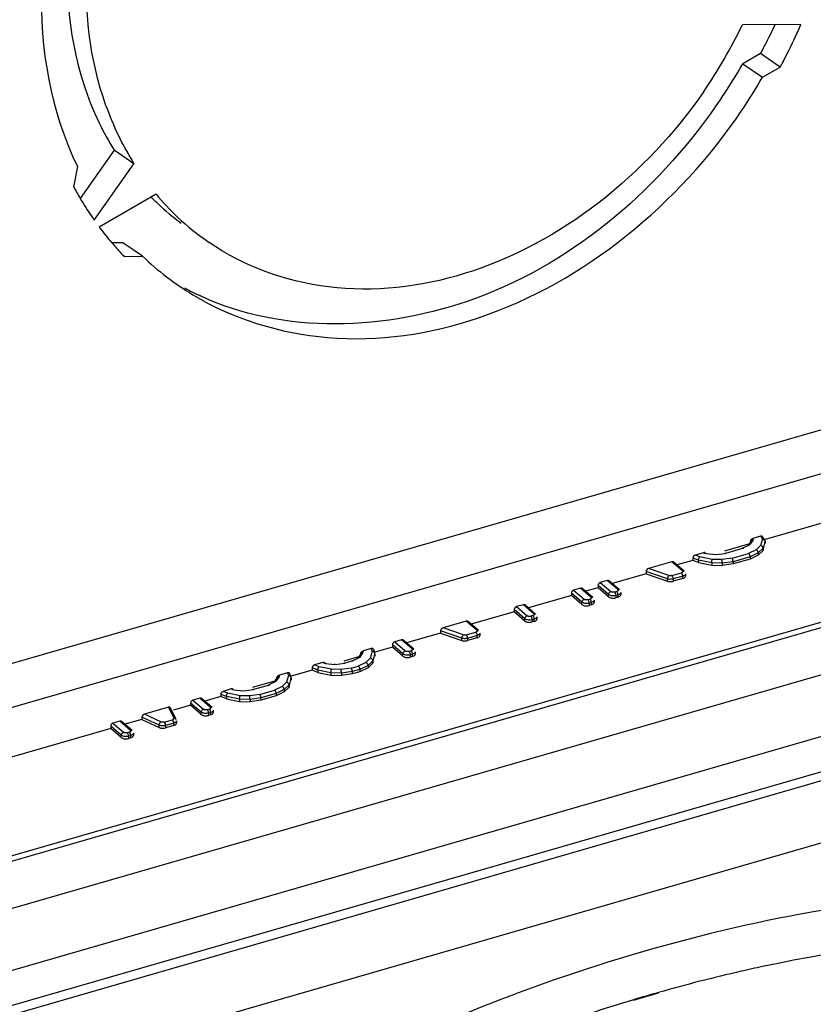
# Model space of a CAD drawing. Header units: inches. Extents: x 0 to 117, y 0 to 83.
# Tile 57 of 70: x 105.151 to 105.744, y 19.961 to 20.696. Entities that reach past the tile are written whole.
import ezdxf

# ---------------------------------------------------------------- set-up
doc = ezdxf.new("R2010")
doc.units = ezdxf.units.IN
doc.header["$LTSCALE"] = 6.431102
doc.header["$MEASUREMENT"] = 0
doc.layers.get('0').update_dxf_attribs({"linetype": 'CONTINUOUS'})

msp = doc.modelspace()

# ---------------------------------------------------------------- linework, layer by layer
at = {"color": 7, "linetype": 'CONTINUOUS'}
for p, q in [((103.68839, 19.79526), (107.0121, 20.75473)), ((103.68752, 19.7621), (107.00039, 20.71845)), ((105.73448, 20.69256), (105.69076, 20.69221)), ((105.70436, 20.67088), (105.69106, 20.66318)), ((105.71904, 20.66083), (105.70436, 20.67088)), ((105.69106, 20.66318), (105.70574, 20.65314)), ((105.70574, 20.65314), (105.71904, 20.66083)), ((105.22201, 20.59871), (105.19668, 20.56271)), ((105.23669, 20.58867), (105.22201, 20.59871)), ((105.20709, 20.5466), (105.23669, 20.58867)), ((103.68352, 19.61098), (107.06227, 20.58634)), ((105.19454, 20.58666), (105.19173, 20.57146)), ((105.25319, 20.56589), (105.21086, 20.5414)), ((103.68207, 19.56439), (107.07496, 20.54384)), ((106.81378, 20.54962), (104.36569, 19.84292)), ((105.22845, 20.52964), (105.22029, 20.52957)), ((105.24313, 20.51959), (105.22845, 20.52964)), ((104.47062, 19.87739), (106.68683, 20.51715)), ((105.22939, 20.51948), (105.24313, 20.51959)), ((104.37807, 19.73907), (106.86818, 20.45791)), ((104.37478, 19.73128), (106.86489, 20.45012)), ((106.75188, 20.37102), (104.48453, 19.71649)), ((105.85819, 20.3517), (105.70608, 20.30779)), ((105.70434, 20.31069), (105.69865, 20.30905)), ((105.69918, 20.30809), (105.69865, 20.30905)), ((105.70434, 20.31069), (105.70572, 20.30868)), ((105.70572, 20.30868), (105.70434, 20.30381)), ((105.70749, 20.30788), (105.70584, 20.31027)), ((105.69547, 20.30473), (105.67743, 20.29952)), ((105.69156, 20.30176), (105.67825, 20.29792)), ((105.69076, 20.30186), (105.69667, 20.30457)), ((105.69744, 20.30733), (105.69516, 20.30413)), ((105.69667, 20.30457), (105.69918, 20.30809)), ((105.70434, 20.30381), (105.70105, 20.30065)), ((105.70624, 20.3018), (105.70265, 20.29835)), ((105.70624, 20.3001), (105.70774, 20.30707)), ((105.70624, 20.3018), (105.70624, 20.3001)), ((105.70774, 20.30707), (105.70774, 20.30536)), ((105.65801, 20.29271), (105.6538, 20.2944)), ((105.6538, 20.2944), (105.6538, 20.29269)), ((105.66172, 20.29839), (105.65563, 20.29663)), ((105.65902, 20.29528), (105.65563, 20.29663)), ((105.66831, 20.29341), (105.65902, 20.29528)), ((105.66172, 20.29839), (105.66371, 20.29776)), ((105.66371, 20.29776), (105.67083, 20.29711)), ((105.67083, 20.29711), (105.67825, 20.29792)), ((105.68304, 20.29432), (105.67543, 20.29325)), ((105.68304, 20.29432), (105.6954, 20.29789)), ((105.6966, 20.29539), (105.68381, 20.2917)), ((105.70105, 20.30065), (105.6954, 20.29789)), ((105.70265, 20.29835), (105.6966, 20.29539)), ((105.70265, 20.29664), (105.6966, 20.29368)), ((105.6966, 20.29539), (105.6966, 20.29368)), ((105.70265, 20.29664), (105.70624, 20.3001)), ((105.70265, 20.29835), (105.70265, 20.29664)), ((105.63817, 20.29159), (105.62083, 20.28659)), ((105.636, 20.28138), (105.62083, 20.28659)), ((105.64604, 20.28477), (105.63817, 20.29159)), ((105.64733, 20.28456), (105.63946, 20.29138)), ((105.6538, 20.29269), (105.6419, 20.28926)), ((105.65801, 20.29101), (105.6538, 20.29269)), ((105.66788, 20.29073), (105.65801, 20.29271)), ((105.65801, 20.29271), (105.65801, 20.29101)), ((105.65801, 20.29101), (105.66788, 20.28902)), ((105.67566, 20.29056), (105.66788, 20.29073)), ((105.66788, 20.29073), (105.66788, 20.28902)), ((105.66788, 20.28902), (105.67566, 20.28885)), ((105.67543, 20.29325), (105.66831, 20.29341)), ((105.68381, 20.2917), (105.67566, 20.29056)), ((105.67566, 20.29056), (105.67566, 20.28885)), ((105.68381, 20.28999), (105.67566, 20.28885)), ((105.6966, 20.29368), (105.68381, 20.28999)), ((105.68381, 20.2917), (105.68381, 20.28999)), ((105.61894, 20.28263), (105.5936, 20.27532)), ((105.63488, 20.27887), (105.61894, 20.28434)), ((105.61894, 20.28434), (105.61894, 20.28263)), ((105.61894, 20.28263), (105.63488, 20.27716)), ((105.6381, 20.28134), (105.64532, 20.28343)), ((105.64631, 20.28087), (105.63908, 20.27879)), ((105.64631, 20.27917), (105.63908, 20.27708)), ((105.64631, 20.27917), (105.64631, 20.28087)), ((105.64827, 20.28258), (105.64827, 20.28087)), ((105.56998, 20.27191), (105.56486, 20.27043)), ((105.57785, 20.26509), (105.56998, 20.27191)), ((105.58305, 20.27227), (105.57371, 20.26958)), ((105.59092, 20.26716), (105.58305, 20.27398)), ((105.58305, 20.27398), (105.58305, 20.27227)), ((105.59092, 20.26545), (105.58305, 20.27227)), ((105.58987, 20.27765), (105.58475, 20.27617)), ((105.58475, 20.27617), (105.59263, 20.26935)), ((105.59774, 20.27083), (105.58987, 20.27765)), ((105.59903, 20.27061), (105.59116, 20.27743)), ((105.63488, 20.27716), (105.63488, 20.27887)), ((105.63908, 20.27879), (105.63908, 20.27708)), ((105.56316, 20.26653), (105.53109, 20.25727)), ((105.57103, 20.26142), (105.56316, 20.26823)), ((105.56316, 20.26823), (105.56316, 20.26653)), ((105.57103, 20.25971), (105.56316, 20.26653)), ((105.56486, 20.27043), (105.57274, 20.26361)), ((105.57914, 20.26487), (105.57127, 20.27169)), ((105.59092, 20.26545), (105.59092, 20.26716)), ((105.59702, 20.26949), (105.59532, 20.26899)), ((105.598, 20.26693), (105.5963, 20.26644)), ((105.5963, 20.26644), (105.5963, 20.26473)), ((105.598, 20.26522), (105.5963, 20.26473)), ((105.598, 20.26522), (105.598, 20.26693)), ((105.59997, 20.26863), (105.59997, 20.26693)), ((105.52736, 20.2596), (105.52224, 20.25813)), ((105.52224, 20.25813), (105.53012, 20.25131)), ((105.53523, 20.25279), (105.52736, 20.2596)), ((105.53652, 20.25257), (105.52865, 20.25939)), ((105.57103, 20.25971), (105.57103, 20.26142)), ((105.57713, 20.26374), (105.57543, 20.26325)), ((105.57812, 20.26119), (105.57641, 20.26069)), ((105.57641, 20.26069), (105.57641, 20.25899)), ((105.57812, 20.25948), (105.57641, 20.25899)), ((105.57812, 20.25948), (105.57812, 20.26119)), ((105.58008, 20.26289), (105.58008, 20.26119)), ((105.52054, 20.25423), (105.48847, 20.24497)), ((105.52841, 20.24911), (105.52054, 20.25593)), ((105.52054, 20.25593), (105.52054, 20.25423)), ((105.52841, 20.24741), (105.52054, 20.25423)), ((105.53451, 20.25144), (105.53281, 20.25095)), ((105.53746, 20.25059), (105.53746, 20.24888)), ((105.48474, 20.2473), (105.4674, 20.2423)), ((105.49261, 20.24048), (105.48474, 20.2473)), ((105.4939, 20.24027), (105.48603, 20.24708)), ((105.52841, 20.24741), (105.52841, 20.24911)), ((105.5355, 20.24888), (105.53379, 20.24839)), ((105.53379, 20.24839), (105.53379, 20.24669)), ((105.5355, 20.24718), (105.53379, 20.24669)), ((105.5355, 20.24718), (105.5355, 20.24888)), ((105.46551, 20.23834), (105.44017, 20.23103)), ((105.48145, 20.23458), (105.46551, 20.24005)), ((105.46551, 20.24005), (105.46551, 20.23834)), ((105.46551, 20.23834), (105.48145, 20.23287)), ((105.48257, 20.23709), (105.4674, 20.2423)), ((105.48467, 20.23705), (105.49189, 20.23914)), ((105.49288, 20.23658), (105.48565, 20.23449)), ((105.49288, 20.23488), (105.49288, 20.23658)), ((105.49484, 20.23829), (105.49484, 20.23658)), ((105.42962, 20.22798), (105.4157, 20.22396)), ((105.43749, 20.22287), (105.42962, 20.22968)), ((105.42962, 20.22968), (105.42962, 20.22798)), ((105.43749, 20.22116), (105.42962, 20.22798)), ((105.43644, 20.23336), (105.43132, 20.23188)), ((105.43132, 20.23188), (105.4392, 20.22506)), ((105.44431, 20.22654), (105.43644, 20.23336)), ((105.4456, 20.22632), (105.43773, 20.23314)), ((105.48145, 20.23287), (105.48145, 20.23458)), ((105.49288, 20.23488), (105.48565, 20.23279)), ((105.48565, 20.23449), (105.48565, 20.23279)), ((105.40424, 20.22065), (105.3933, 20.2175)), ((105.39953, 20.21779), (105.40544, 20.22049)), ((105.40618, 20.22322), (105.40393, 20.22006)), ((105.40544, 20.22049), (105.40787, 20.22391)), ((105.41386, 20.22684), (105.40777, 20.22508)), ((105.40787, 20.22391), (105.40777, 20.22508)), ((105.41451, 20.2247), (105.41311, 20.21974)), ((105.41386, 20.22684), (105.41451, 20.2247)), ((105.41501, 20.21602), (105.4165, 20.223)), ((105.41644, 20.22343), (105.41564, 20.22607)), ((105.4165, 20.223), (105.4165, 20.22129)), ((105.43749, 20.22116), (105.43749, 20.22287)), ((105.44359, 20.22519), (105.44189, 20.2247)), ((105.44457, 20.22264), (105.44287, 20.22214)), ((105.44287, 20.22214), (105.44287, 20.22044)), ((105.44457, 20.22093), (105.44287, 20.22044)), ((105.44457, 20.22093), (105.44457, 20.22264)), ((105.44654, 20.22434), (105.44654, 20.22264)), ((105.37759, 20.21637), (105.3715, 20.21461)), ((105.37489, 20.21326), (105.3715, 20.21461)), ((105.38418, 20.21139), (105.37489, 20.21326)), ((105.37759, 20.21637), (105.37958, 20.21574)), ((105.37958, 20.21574), (105.3867, 20.21509)), ((105.3867, 20.21509), (105.39412, 20.21589)), ((105.40033, 20.21769), (105.39412, 20.21589)), ((105.39891, 20.2123), (105.40417, 20.21381)), ((105.40982, 20.21657), (105.40417, 20.21381)), ((105.41142, 20.21428), (105.40536, 20.21132)), ((105.41311, 20.21974), (105.40982, 20.21657)), ((105.41501, 20.21773), (105.41142, 20.21428)), ((105.41142, 20.21257), (105.41501, 20.21602)), ((105.41142, 20.21428), (105.41142, 20.21257)), ((105.41501, 20.21773), (105.41501, 20.21602)), ((105.34293, 20.20245), (105.34536, 20.20586)), ((105.35136, 20.2088), (105.34526, 20.20704)), ((105.34536, 20.20586), (105.34526, 20.20704)), ((105.35201, 20.20665), (105.3506, 20.20169)), ((105.35136, 20.2088), (105.35201, 20.20665)), ((105.35393, 20.20539), (105.35313, 20.20802)), ((105.36967, 20.21067), (105.35319, 20.20592)), ((105.37388, 20.21069), (105.36967, 20.21238)), ((105.36967, 20.21238), (105.36967, 20.21067)), ((105.37388, 20.20899), (105.36967, 20.21067)), ((105.38375, 20.20871), (105.37388, 20.21069)), ((105.37388, 20.21069), (105.37388, 20.20899)), ((105.37388, 20.20899), (105.38375, 20.207)), ((105.39153, 20.20853), (105.38375, 20.20871)), ((105.38375, 20.20871), (105.38375, 20.207)), ((105.38375, 20.207), (105.39153, 20.20683)), ((105.3913, 20.21123), (105.38418, 20.21139)), ((105.39891, 20.2123), (105.3913, 20.21123)), ((105.39968, 20.20968), (105.39153, 20.20853)), ((105.39153, 20.20853), (105.39153, 20.20683)), ((105.39968, 20.20797), (105.39153, 20.20683)), ((105.40536, 20.21132), (105.39968, 20.20968)), ((105.39968, 20.20968), (105.39968, 20.20797)), ((105.40536, 20.20961), (105.39968, 20.20797)), ((105.41142, 20.21257), (105.40536, 20.20961)), ((105.40536, 20.21132), (105.40536, 20.20961)), ((105.34173, 20.20261), (105.32511, 20.19781)), ((105.33782, 20.19964), (105.32593, 20.19621)), ((105.33702, 20.19974), (105.34293, 20.20245)), ((105.34367, 20.20518), (105.34142, 20.20202)), ((105.34731, 20.19853), (105.34166, 20.19577)), ((105.3506, 20.20169), (105.34731, 20.19853)), ((105.3525, 20.19968), (105.34891, 20.19623)), ((105.3525, 20.19798), (105.354, 20.20495)), ((105.3525, 20.19968), (105.3525, 20.19798)), ((105.354, 20.20495), (105.354, 20.20325)), ((105.30148, 20.19099), (105.28958, 20.18755)), ((105.30569, 20.19101), (105.30148, 20.19269)), ((105.30148, 20.19269), (105.30148, 20.19099)), ((105.30569, 20.1893), (105.30148, 20.19099)), ((105.3094, 20.19669), (105.30331, 20.19493)), ((105.3067, 20.19357), (105.30331, 20.19493)), ((105.31556, 20.18902), (105.30569, 20.19101)), ((105.30569, 20.19101), (105.30569, 20.1893)), ((105.31599, 20.1917), (105.3067, 20.19357)), ((105.3094, 20.19669), (105.31139, 20.19605)), ((105.31139, 20.19605), (105.31851, 20.1954)), ((105.32311, 20.19154), (105.31599, 20.1917)), ((105.31851, 20.1954), (105.32593, 20.19621)), ((105.33072, 20.19261), (105.32311, 20.19154)), ((105.33072, 20.19261), (105.34166, 20.19577)), ((105.34286, 20.19327), (105.33149, 20.18999)), ((105.34286, 20.19157), (105.33149, 20.18829)), ((105.34891, 20.19623), (105.34286, 20.19327)), ((105.34891, 20.19453), (105.34286, 20.19157)), ((105.34286, 20.19327), (105.34286, 20.19157)), ((105.34891, 20.19453), (105.3525, 20.19798)), ((105.34891, 20.19623), (105.34891, 20.19453)), ((105.27903, 20.18451), (105.26613, 20.18079)), ((105.2869, 20.17939), (105.27903, 20.18621)), ((105.27903, 20.18621), (105.27903, 20.18451)), ((105.2869, 20.17769), (105.27903, 20.18451)), ((105.28585, 20.18989), (105.28073, 20.18841)), ((105.28073, 20.18841), (105.28861, 20.18159)), ((105.29372, 20.18307), (105.28585, 20.18989)), ((105.29501, 20.18285), (105.28714, 20.18967)), ((105.30569, 20.1893), (105.31556, 20.18732)), ((105.32334, 20.18885), (105.31556, 20.18902)), ((105.31556, 20.18902), (105.31556, 20.18732)), ((105.31556, 20.18732), (105.32334, 20.18714)), ((105.33149, 20.18999), (105.32334, 20.18885)), ((105.32334, 20.18885), (105.32334, 20.18714)), ((105.33149, 20.18829), (105.32334, 20.18714)), ((105.33149, 20.18999), (105.33149, 20.18829)), ((105.26241, 20.18312), (105.2445, 20.17795)), ((105.25684, 20.1721), (105.2445, 20.17795)), ((105.26241, 20.18312), (105.26638, 20.17485)), ((105.26816, 20.174), (105.26406, 20.18254)), ((105.2869, 20.17769), (105.2869, 20.17939)), ((105.293, 20.18172), (105.2913, 20.18123)), ((105.29399, 20.17917), (105.29228, 20.17867)), ((105.29228, 20.17867), (105.29228, 20.17697)), ((105.29399, 20.17746), (105.29228, 20.17697)), ((105.29399, 20.17746), (105.29399, 20.17917)), ((105.29595, 20.18087), (105.29595, 20.17917)), ((105.22724, 20.16217), (105.21936, 20.16899)), ((105.21936, 20.16899), (105.21936, 20.16728)), ((105.22618, 20.17266), (105.22107, 20.17119)), ((105.22107, 20.17119), (105.22894, 20.16437)), ((105.23405, 20.16584), (105.22618, 20.17266)), ((105.23534, 20.16563), (105.22747, 20.17245)), ((105.24272, 20.17403), (105.22991, 20.17033)), ((105.25549, 20.16968), (105.24272, 20.17573)), ((105.24272, 20.17573), (105.24272, 20.17403)), ((105.24272, 20.17403), (105.25549, 20.16797)), ((105.25549, 20.16797), (105.25549, 20.16968)), ((105.25918, 20.17196), (105.26545, 20.17377)), ((105.26644, 20.17121), (105.26016, 20.1694)), ((105.26644, 20.16951), (105.26016, 20.1677)), ((105.26016, 20.1694), (105.26016, 20.1677)), ((105.26644, 20.16951), (105.26644, 20.17121)), ((105.26841, 20.17292), (105.26841, 20.17121)), ((105.21936, 20.16728), (105.14183, 20.1449)), ((105.22724, 20.16047), (105.21936, 20.16728)), ((105.22724, 20.16047), (105.22724, 20.16217)), ((105.23333, 20.1645), (105.23163, 20.16401)), ((105.23432, 20.16194), (105.23261, 20.16145)), ((105.23432, 20.16024), (105.23432, 20.16194)), ((105.23629, 20.16365), (105.23629, 20.16194)), ((105.23261, 20.16145), (105.23261, 20.15974)), ((105.23432, 20.16024), (105.23261, 20.15974)), ((105.60954, 19.96454), (105.62826, 19.96994))]:
    msp.add_line(p, q, dxfattribs=at)
for points in [[(105.69719, 20.30693), (105.69707, 20.30717), (105.69704, 20.30742), (105.69708, 20.30768), (105.69722, 20.30796), (105.69744, 20.30824), (105.69769, 20.3085), (105.69797, 20.30871), (105.69829, 20.3089), (105.69865, 20.30905)], [(105.70767, 20.3075), (105.70762, 20.30764), (105.70747, 20.3079), (105.70727, 20.30813), (105.70703, 20.30833), (105.70674, 20.30849), (105.70642, 20.3086), (105.70608, 20.30867), (105.70572, 20.30868)], [(105.69068, 20.30181), (105.69076, 20.30186), (105.69094, 20.30192), (105.69113, 20.30192), (105.69134, 20.30187), (105.69156, 20.30176)], [(105.69545, 20.30443), (105.69556, 20.3045), (105.6958, 20.30459), (105.69607, 20.30464), (105.69637, 20.30463), (105.69667, 20.30457)], [(105.69765, 20.30755), (105.69778, 20.30766), (105.69808, 20.30784), (105.69841, 20.30798), (105.69878, 20.30806), (105.69918, 20.30809)], [(105.70624, 20.3018), (105.70621, 20.3021), (105.70613, 20.3024), (105.70599, 20.30269), (105.7058, 20.30296), (105.70557, 20.30321), (105.7053, 20.30342), (105.705, 20.3036), (105.70467, 20.30373), (105.70434, 20.30381)], [(105.70774, 20.30707), (105.70771, 20.30736), (105.70767, 20.3075)], [(105.65801, 20.29271), (105.65803, 20.29302), (105.65807, 20.29335), (105.65815, 20.29368), (105.65825, 20.29401), (105.65837, 20.29432), (105.65851, 20.29462), (105.65867, 20.29488), (105.65884, 20.2951), (105.65902, 20.29528)], [(105.66309, 20.29825), (105.66296, 20.29833), (105.66269, 20.29844), (105.6624, 20.29847), (105.66207, 20.29846), (105.66172, 20.29839)], [(105.66393, 20.29796), (105.66386, 20.29791), (105.66371, 20.29776)], [(105.67081, 20.29731), (105.67081, 20.29735), (105.67082, 20.29738), (105.67082, 20.29735), (105.67082, 20.29726), (105.67083, 20.29711)], [(105.67774, 20.29807), (105.67778, 20.29811), (105.67789, 20.29815), (105.678, 20.29813), (105.67812, 20.29805), (105.67825, 20.29792)], [(105.68381, 20.2917), (105.6838, 20.29201), (105.68377, 20.29233), (105.68371, 20.29267), (105.68363, 20.293), (105.68354, 20.29333), (105.68343, 20.29363), (105.6833, 20.2939), (105.68317, 20.29413), (105.68304, 20.29432)], [(105.6966, 20.29539), (105.69658, 20.2957), (105.69653, 20.29602), (105.69644, 20.29634), (105.69632, 20.29667), (105.69617, 20.29697), (105.696, 20.29726), (105.69581, 20.29751), (105.69561, 20.29772), (105.6954, 20.29789)], [(105.70265, 20.29835), (105.70263, 20.29865), (105.70256, 20.29896), (105.70244, 20.29927), (105.70228, 20.29958), (105.70209, 20.29986), (105.70186, 20.30012), (105.7016, 20.30034), (105.70133, 20.30051), (105.70105, 20.30065)], [(105.6394, 20.29142), (105.63929, 20.2915), (105.63906, 20.2916), (105.63879, 20.29165), (105.6385, 20.29165), (105.63817, 20.29159)], [(105.66788, 20.29073), (105.66789, 20.29104), (105.66791, 20.29137), (105.66794, 20.2917), (105.66798, 20.29204), (105.66803, 20.29237), (105.66809, 20.29269), (105.66816, 20.29297), (105.66823, 20.29321), (105.66831, 20.29341)], [(105.67566, 20.29056), (105.67566, 20.29086), (105.67565, 20.29119), (105.67563, 20.29153), (105.67561, 20.29188), (105.67558, 20.29221), (105.67555, 20.29252), (105.67551, 20.2928), (105.67547, 20.29305), (105.67543, 20.29325)], [(105.63488, 20.27887), (105.6349, 20.27918), (105.63495, 20.2795), (105.63503, 20.27983), (105.63514, 20.28015), (105.63528, 20.28046), (105.63544, 20.28075), (105.63562, 20.281), (105.6358, 20.28122), (105.636, 20.28138)], [(105.6381, 20.28134), (105.63786, 20.28129), (105.63762, 20.28125), (105.63738, 20.28122), (105.63714, 20.28121), (105.6369, 20.28122), (105.63666, 20.28124), (105.63643, 20.28127), (105.63621, 20.28132), (105.636, 20.28138)], [(105.6381, 20.28134), (105.63841, 20.28099), (105.63865, 20.28057), (105.63881, 20.28018), (105.63891, 20.27989), (105.63897, 20.27968), (105.63901, 20.27947), (105.63905, 20.27924), (105.63907, 20.27901), (105.63908, 20.27879)], [(105.64604, 20.28477), (105.64619, 20.28461), (105.64627, 20.28445), (105.64631, 20.28429), (105.64628, 20.28413), (105.6462, 20.28397), (105.64607, 20.28381), (105.64587, 20.28367), (105.64563, 20.28355), (105.64532, 20.28343)], [(105.64631, 20.28087), (105.64629, 20.28117), (105.64625, 20.28148), (105.64618, 20.28181), (105.64609, 20.28213), (105.64597, 20.28245), (105.64583, 20.28275), (105.64567, 20.28302), (105.6455, 20.28325), (105.64532, 20.28343)], [(105.64604, 20.28477), (105.64633, 20.28483), (105.64661, 20.28484), (105.64687, 20.2848), (105.64711, 20.2847), (105.64723, 20.28464)], [(105.64827, 20.28258), (105.64823, 20.28227), (105.64806, 20.28194), (105.64778, 20.28162), (105.64739, 20.28133), (105.64689, 20.28108), (105.64631, 20.28087)], [(105.64631, 20.27917), (105.64687, 20.27937), (105.64734, 20.2796), (105.64772, 20.27986), (105.64801, 20.28016), (105.6482, 20.28048), (105.64827, 20.28081), (105.64827, 20.28087)], [(105.57121, 20.27174), (105.5711, 20.27181), (105.57087, 20.27191), (105.5706, 20.27196), (105.57031, 20.27196), (105.56998, 20.27191)], [(105.58475, 20.27617), (105.58445, 20.27606), (105.58417, 20.2759), (105.58392, 20.27571), (105.58368, 20.27549), (105.58347, 20.27522), (105.5833, 20.27494), (105.58317, 20.27464), (105.58309, 20.27432), (105.58305, 20.27398)], [(105.5911, 20.27748), (105.59099, 20.27755), (105.59076, 20.27766), (105.59049, 20.2777), (105.5902, 20.2777), (105.58987, 20.27765)], [(105.63908, 20.27879), (105.63875, 20.2787), (105.6384, 20.27863), (105.63804, 20.27858), (105.63771, 20.27854), (105.63737, 20.27853), (105.63692, 20.27852), (105.63632, 20.27856), (105.63562, 20.27867), (105.63488, 20.27887)], [(105.63488, 20.27716), (105.63531, 20.27704), (105.63575, 20.27694), (105.63621, 20.27687), (105.63668, 20.27683), (105.63716, 20.27682), (105.63764, 20.27684), (105.63812, 20.27689), (105.6386, 20.27697), (105.63908, 20.27708)], [(105.56486, 20.27043), (105.56456, 20.27031), (105.56428, 20.27016), (105.56403, 20.26997), (105.56379, 20.26974), (105.56358, 20.26948), (105.56341, 20.2692), (105.56328, 20.2689), (105.5632, 20.26858), (105.56316, 20.26823)], [(105.57785, 20.26509), (105.57799, 20.26493), (105.57808, 20.26477), (105.57811, 20.26461), (105.57809, 20.26444), (105.57801, 20.26428), (105.57788, 20.26413), (105.57768, 20.26399), (105.57744, 20.26386), (105.57713, 20.26374)], [(105.57785, 20.26509), (105.57814, 20.26515), (105.57842, 20.26516), (105.57868, 20.26511), (105.57892, 20.26502), (105.57903, 20.26495)], [(105.59092, 20.26716), (105.59095, 20.26746), (105.59102, 20.26777), (105.59115, 20.26808), (105.59132, 20.26837), (105.59153, 20.26864), (105.59177, 20.26888), (105.59204, 20.26908), (105.59233, 20.26924), (105.59263, 20.26935)], [(105.5963, 20.26644), (105.59568, 20.26629), (105.59501, 20.2662), (105.59433, 20.26617), (105.59365, 20.2662), (105.59298, 20.26629), (105.59236, 20.26644), (105.5918, 20.26663), (105.59131, 20.26688), (105.59092, 20.26716)], [(105.59092, 20.26545), (105.59133, 20.26517), (105.59179, 20.26493), (105.59231, 20.26475), (105.5929, 20.2646), (105.59355, 20.26451)], [(105.59532, 20.26899), (105.595, 20.26892), (105.59468, 20.26888), (105.59436, 20.26886), (105.59403, 20.26887), (105.5937, 20.26891), (105.59339, 20.26898), (105.59311, 20.26908), (105.59286, 20.2692), (105.59263, 20.26935)], [(105.59355, 20.26451), (105.59421, 20.26447), (105.59489, 20.2645), (105.59558, 20.26458), (105.5963, 20.26473)], [(105.59532, 20.26899), (105.59549, 20.26882), (105.59565, 20.2686), (105.59581, 20.26834), (105.59595, 20.26805), (105.59607, 20.26773), (105.59617, 20.2674), (105.59624, 20.26707), (105.59628, 20.26675), (105.5963, 20.26644)], [(105.59774, 20.27083), (105.59788, 20.27067), (105.59797, 20.27051), (105.598, 20.27035), (105.59798, 20.27019), (105.5979, 20.27002), (105.59776, 20.26987), (105.59757, 20.26973), (105.59732, 20.2696), (105.59702, 20.26949)], [(105.598, 20.26693), (105.59799, 20.26722), (105.59795, 20.26754), (105.59788, 20.26787), (105.59778, 20.26819), (105.59767, 20.26851), (105.59753, 20.2688), (105.59737, 20.26907), (105.5972, 20.2693), (105.59702, 20.26949)], [(105.59774, 20.27083), (105.59802, 20.27089), (105.5983, 20.2709), (105.59857, 20.27085), (105.59881, 20.27076), (105.59892, 20.27069)], [(105.59997, 20.26863), (105.59992, 20.26832), (105.59976, 20.26799), (105.59948, 20.26768), (105.59908, 20.26739), (105.59859, 20.26713), (105.598, 20.26693)], [(105.598, 20.26522), (105.59857, 20.26543), (105.59904, 20.26566), (105.59942, 20.26592), (105.5997, 20.26621), (105.5999, 20.26654), (105.59997, 20.26687), (105.59997, 20.26692)], [(105.52224, 20.25813), (105.52194, 20.25801), (105.52166, 20.25786), (105.52141, 20.25767), (105.52117, 20.25744), (105.52096, 20.25718), (105.52079, 20.25689), (105.52066, 20.25659), (105.52058, 20.25627), (105.52054, 20.25593)], [(105.52859, 20.25944), (105.52848, 20.25951), (105.52825, 20.25961), (105.52798, 20.25966), (105.52769, 20.25966), (105.52736, 20.2596)], [(105.57103, 20.26142), (105.57106, 20.26172), (105.57114, 20.26203), (105.57126, 20.26233), (105.57143, 20.26263), (105.57164, 20.2629), (105.57188, 20.26314), (105.57215, 20.26334), (105.57244, 20.2635), (105.57274, 20.26361)], [(105.57641, 20.26069), (105.57579, 20.26055), (105.57513, 20.26046), (105.57444, 20.26043), (105.57376, 20.26046), (105.5731, 20.26055), (105.57247, 20.26069), (105.57191, 20.26089), (105.57143, 20.26113), (105.57103, 20.26142)], [(105.57103, 20.25971), (105.57144, 20.25943), (105.5719, 20.25919), (105.57242, 20.259), (105.57301, 20.25886), (105.57366, 20.25876), (105.57432, 20.25873), (105.575, 20.25875), (105.57569, 20.25884), (105.57641, 20.25899)], [(105.57543, 20.26325), (105.57511, 20.26318), (105.57479, 20.26314), (105.57447, 20.26312), (105.57414, 20.26313), (105.57381, 20.26317), (105.5735, 20.26324), (105.57322, 20.26334), (105.57297, 20.26346), (105.57274, 20.26361)], [(105.57543, 20.26325), (105.5756, 20.26308), (105.57576, 20.26286), (105.57592, 20.2626), (105.57606, 20.26231), (105.57618, 20.26199), (105.57628, 20.26166), (105.57635, 20.26133), (105.5764, 20.261), (105.57641, 20.26069)], [(105.57812, 20.26119), (105.5781, 20.26148), (105.57806, 20.2618), (105.57799, 20.26212), (105.5779, 20.26245), (105.57778, 20.26277), (105.57764, 20.26306), (105.57748, 20.26333), (105.57731, 20.26356), (105.57713, 20.26374)], [(105.58008, 20.26289), (105.58003, 20.26258), (105.57987, 20.26225), (105.57959, 20.26194), (105.57919, 20.26165), (105.5787, 20.26139), (105.57812, 20.26119)], [(105.57812, 20.25948), (105.57868, 20.25969), (105.57915, 20.25992), (105.57953, 20.26018), (105.57981, 20.26047), (105.58001, 20.26079), (105.58008, 20.26113), (105.58008, 20.26118)], [(105.52841, 20.24911), (105.52844, 20.24942), (105.52852, 20.24972), (105.52864, 20.25003), (105.52881, 20.25032), (105.52902, 20.25059), (105.52927, 20.25083), (105.52953, 20.25104), (105.52982, 20.2512), (105.53012, 20.25131)], [(105.53281, 20.25095), (105.53249, 20.25088), (105.53217, 20.25083), (105.53185, 20.25082), (105.53152, 20.25083), (105.53119, 20.25087), (105.53088, 20.25094), (105.53061, 20.25103), (105.53035, 20.25116), (105.53012, 20.25131)], [(105.53281, 20.25095), (105.53298, 20.25077), (105.53314, 20.25055), (105.5333, 20.25029), (105.53344, 20.25), (105.53356, 20.24969), (105.53366, 20.24936), (105.53373, 20.24903), (105.53378, 20.2487), (105.53379, 20.24839)], [(105.53523, 20.25279), (105.53538, 20.25263), (105.53546, 20.25247), (105.5355, 20.25231), (105.53547, 20.25214), (105.53539, 20.25198), (105.53526, 20.25182), (105.53506, 20.25168), (105.53482, 20.25156), (105.53451, 20.25144)], [(105.5355, 20.24888), (105.53548, 20.24918), (105.53544, 20.2495), (105.53537, 20.24982), (105.53528, 20.25015), (105.53516, 20.25046), (105.53502, 20.25076), (105.53486, 20.25103), (105.53469, 20.25126), (105.53451, 20.25144)], [(105.53523, 20.25279), (105.53552, 20.25284), (105.5358, 20.25285), (105.53606, 20.25281), (105.5363, 20.25272), (105.53642, 20.25265)], [(105.53746, 20.25059), (105.53742, 20.25028), (105.53725, 20.24995), (105.53697, 20.24963), (105.53658, 20.24934), (105.53608, 20.24909), (105.5355, 20.24888)], [(105.48597, 20.24713), (105.48586, 20.2472), (105.48563, 20.24731), (105.48536, 20.24736), (105.48507, 20.24735), (105.48474, 20.2473)], [(105.53379, 20.24839), (105.53317, 20.24825), (105.53251, 20.24816), (105.53182, 20.24813), (105.53114, 20.24816), (105.53048, 20.24825), (105.52985, 20.24839), (105.52929, 20.24859), (105.52881, 20.24883), (105.52841, 20.24911)], [(105.52841, 20.24741), (105.52882, 20.24712), (105.52928, 20.24689), (105.5298, 20.2467), (105.53039, 20.24656), (105.53104, 20.24646), (105.5317, 20.24642), (105.53238, 20.24645), (105.53307, 20.24654), (105.53379, 20.24669)], [(105.5355, 20.24718), (105.53606, 20.24738), (105.53653, 20.24761), (105.53691, 20.24787), (105.5372, 20.24817), (105.53739, 20.24849), (105.53746, 20.24882), (105.53746, 20.24888)], [(105.48145, 20.23458), (105.48147, 20.23487), (105.48152, 20.23519), (105.48159, 20.23551), (105.4817, 20.23583), (105.48184, 20.23614), (105.48199, 20.23643), (105.48217, 20.23669), (105.48237, 20.23692), (105.48257, 20.23709)], [(105.48467, 20.23705), (105.48443, 20.237), (105.48419, 20.23695), (105.48395, 20.23693), (105.48371, 20.23692), (105.48347, 20.23692), (105.48323, 20.23695), (105.483, 20.23698), (105.48278, 20.23703), (105.48257, 20.23709)], [(105.48467, 20.23705), (105.48483, 20.23689), (105.48499, 20.23667), (105.48514, 20.23642), (105.48529, 20.23614), (105.48541, 20.23582), (105.48551, 20.23549), (105.48559, 20.23515), (105.48563, 20.23482), (105.48565, 20.23449)], [(105.49261, 20.24048), (105.49276, 20.24032), (105.49284, 20.24016), (105.49288, 20.24), (105.49285, 20.23984), (105.49277, 20.23967), (105.49264, 20.23952), (105.49244, 20.23938), (105.4922, 20.23925), (105.49189, 20.23914)], [(105.49288, 20.23658), (105.49286, 20.23688), (105.49282, 20.23719), (105.49275, 20.23752), (105.49266, 20.23784), (105.49254, 20.23816), (105.4924, 20.23846), (105.49224, 20.23873), (105.49207, 20.23896), (105.49189, 20.23914)], [(105.49261, 20.24048), (105.4929, 20.24054), (105.49318, 20.24055), (105.49344, 20.24051), (105.49369, 20.24041), (105.4938, 20.24035)], [(105.49484, 20.23829), (105.4948, 20.23798), (105.49463, 20.23764), (105.49435, 20.23733), (105.49396, 20.23704), (105.49346, 20.23679), (105.49288, 20.23658)], [(105.49288, 20.23488), (105.49344, 20.23508), (105.49391, 20.23531), (105.49429, 20.23557), (105.49458, 20.23587), (105.49477, 20.23619), (105.49484, 20.23652), (105.49484, 20.23658)], [(105.43132, 20.23188), (105.43102, 20.23176), (105.43074, 20.23161), (105.43049, 20.23142), (105.43025, 20.2312), (105.43004, 20.23093), (105.42987, 20.23065), (105.42974, 20.23035), (105.42966, 20.23003), (105.42962, 20.22968)], [(105.43767, 20.23319), (105.43756, 20.23326), (105.43733, 20.23336), (105.43706, 20.23341), (105.43677, 20.23341), (105.43644, 20.23336)], [(105.48565, 20.23449), (105.48522, 20.23439), (105.48476, 20.23431), (105.48428, 20.23425), (105.4838, 20.23423), (105.48331, 20.23424), (105.48282, 20.23428), (105.48234, 20.23435), (105.48188, 20.23445), (105.48145, 20.23458)], [(105.48145, 20.23287), (105.48188, 20.23275), (105.48232, 20.23265), (105.48278, 20.23258), (105.48325, 20.23254), (105.48373, 20.23253), (105.48421, 20.23254), (105.48469, 20.23259), (105.48517, 20.23268), (105.48565, 20.23279)], [(105.40422, 20.22036), (105.40433, 20.22042), (105.40457, 20.22052), (105.40484, 20.22057), (105.40513, 20.22056), (105.40544, 20.22049)], [(105.40599, 20.22286), (105.40594, 20.22305), (105.40593, 20.22324), (105.40596, 20.22344), (105.40605, 20.22366), (105.40618, 20.22389), (105.40634, 20.2241), (105.40652, 20.22431), (105.40673, 20.22451), (105.40696, 20.22469), (105.40721, 20.22484), (105.40748, 20.22497), (105.40777, 20.22508)], [(105.40638, 20.22343), (105.4065, 20.22354), (105.40679, 20.22371), (105.40711, 20.22383), (105.40748, 20.2239), (105.40787, 20.22391)], [(105.41644, 20.22344), (105.41638, 20.22358), (105.41624, 20.22385), (105.41604, 20.22409), (105.4158, 20.2243), (105.41551, 20.22447), (105.4152, 20.22459), (105.41486, 20.22467), (105.41451, 20.2247)], [(105.4165, 20.223), (105.41647, 20.22329), (105.41644, 20.22344)], [(105.43749, 20.22287), (105.43752, 20.22317), (105.43759, 20.22348), (105.43772, 20.22378), (105.43789, 20.22408), (105.4381, 20.22435), (105.43834, 20.22459), (105.43861, 20.22479), (105.4389, 20.22495), (105.4392, 20.22506)], [(105.44287, 20.22214), (105.44225, 20.222), (105.44158, 20.22191), (105.4409, 20.22188), (105.44022, 20.22191), (105.43955, 20.222), (105.43893, 20.22214), (105.43837, 20.22234), (105.43789, 20.22258), (105.43749, 20.22287)], [(105.43749, 20.22116), (105.4379, 20.22088), (105.43836, 20.22064), (105.43888, 20.22046), (105.43947, 20.22031), (105.44012, 20.22021), (105.44078, 20.22018), (105.44146, 20.22021), (105.44215, 20.22029), (105.44287, 20.22044)], [(105.44189, 20.2247), (105.44157, 20.22463), (105.44125, 20.22459), (105.44093, 20.22457), (105.4406, 20.22458), (105.44027, 20.22462), (105.43996, 20.22469), (105.43968, 20.22479), (105.43943, 20.22491), (105.4392, 20.22506)], [(105.44189, 20.2247), (105.44206, 20.22453), (105.44222, 20.22431), (105.44238, 20.22405), (105.44252, 20.22376), (105.44264, 20.22344), (105.44274, 20.22311), (105.44281, 20.22278), (105.44285, 20.22245), (105.44287, 20.22214)], [(105.44431, 20.22654), (105.44445, 20.22638), (105.44454, 20.22622), (105.44457, 20.22606), (105.44455, 20.22589), (105.44447, 20.22573), (105.44434, 20.22558), (105.44414, 20.22544), (105.44389, 20.22531), (105.44359, 20.22519)], [(105.44457, 20.22264), (105.44456, 20.22293), (105.44452, 20.22325), (105.44445, 20.22357), (105.44436, 20.2239), (105.44424, 20.22422), (105.4441, 20.22451), (105.44394, 20.22478), (105.44377, 20.22501), (105.44359, 20.22519)], [(105.44431, 20.22654), (105.4446, 20.2266), (105.44487, 20.22661), (105.44514, 20.22656), (105.44538, 20.22647), (105.44549, 20.2264)], [(105.44654, 20.22434), (105.44649, 20.22403), (105.44633, 20.2237), (105.44605, 20.22339), (105.44565, 20.2231), (105.44516, 20.22284), (105.44457, 20.22264)], [(105.44457, 20.22093), (105.44514, 20.22114), (105.44561, 20.22137), (105.44599, 20.22163), (105.44627, 20.22192), (105.44647, 20.22224), (105.44654, 20.22258), (105.44654, 20.22263)], [(105.37388, 20.21069), (105.3739, 20.211), (105.37394, 20.21133), (105.37402, 20.21166), (105.37412, 20.21199), (105.37424, 20.2123), (105.37438, 20.21259), (105.37454, 20.21286), (105.37471, 20.21308), (105.37489, 20.21326)], [(105.37896, 20.21622), (105.37883, 20.21631), (105.37856, 20.21642), (105.37827, 20.21645), (105.37795, 20.21644), (105.37759, 20.21637)], [(105.37981, 20.21594), (105.37973, 20.21589), (105.37958, 20.21574)], [(105.38668, 20.21529), (105.38668, 20.21533), (105.38669, 20.21536), (105.38669, 20.21533), (105.38669, 20.21524), (105.3867, 20.21509)], [(105.39361, 20.21605), (105.39365, 20.21609), (105.39376, 20.21613), (105.39387, 20.21611), (105.39399, 20.21603), (105.39412, 20.21589)], [(105.39945, 20.21773), (105.39953, 20.21779), (105.3997, 20.21785), (105.3999, 20.21785), (105.40011, 20.2178), (105.40033, 20.21769)], [(105.40536, 20.21132), (105.40535, 20.21163), (105.40529, 20.21195), (105.40521, 20.21227), (105.40509, 20.21259), (105.40494, 20.2129), (105.40477, 20.21319), (105.40458, 20.21344), (105.40437, 20.21365), (105.40417, 20.21381)], [(105.41142, 20.21428), (105.4114, 20.21458), (105.41133, 20.21489), (105.41121, 20.2152), (105.41105, 20.2155), (105.41085, 20.21579), (105.41063, 20.21604), (105.41037, 20.21626), (105.4101, 20.21644), (105.40982, 20.21657)], [(105.41501, 20.21773), (105.41498, 20.21803), (105.4149, 20.21833), (105.41476, 20.21862), (105.41457, 20.21889), (105.41434, 20.21914), (105.41407, 20.21935), (105.41376, 20.21953), (105.41344, 20.21966), (105.41311, 20.21974)], [(105.34348, 20.20482), (105.34343, 20.205), (105.34342, 20.2052), (105.34346, 20.2054), (105.34354, 20.20562), (105.34367, 20.20584), (105.34383, 20.20606), (105.34401, 20.20627), (105.34422, 20.20647), (105.34445, 20.20664), (105.3447, 20.2068), (105.34497, 20.20693), (105.34526, 20.20704)], [(105.34387, 20.20539), (105.34399, 20.20549), (105.34428, 20.20567), (105.3446, 20.20578), (105.34497, 20.20585), (105.34536, 20.20586)], [(105.35393, 20.20539), (105.35388, 20.20553), (105.35373, 20.2058), (105.35353, 20.20604), (105.35329, 20.20625), (105.35301, 20.20642), (105.35269, 20.20655), (105.35235, 20.20663), (105.35201, 20.20665)], [(105.38375, 20.20871), (105.38376, 20.20902), (105.38378, 20.20934), (105.38381, 20.20968), (105.38385, 20.21002), (105.38391, 20.21035), (105.38397, 20.21066), (105.38403, 20.21095), (105.3841, 20.21119), (105.38418, 20.21139)], [(105.39153, 20.20853), (105.39153, 20.20884), (105.39152, 20.20917), (105.3915, 20.20951), (105.39148, 20.20985), (105.39145, 20.21019), (105.39142, 20.2105), (105.39138, 20.21078), (105.39134, 20.21103), (105.3913, 20.21123)], [(105.39968, 20.20968), (105.39967, 20.20999), (105.39964, 20.21031), (105.39958, 20.21065), (105.3995, 20.21098), (105.39941, 20.21131), (105.3993, 20.21161), (105.39918, 20.21188), (105.39904, 20.21211), (105.39891, 20.2123)], [(105.33694, 20.19969), (105.33702, 20.19974), (105.33719, 20.1998), (105.33739, 20.19981), (105.3376, 20.19975), (105.33782, 20.19964)], [(105.34171, 20.20231), (105.34182, 20.20238), (105.34206, 20.20248), (105.34233, 20.20252), (105.34263, 20.20251), (105.34293, 20.20245)], [(105.34891, 20.19623), (105.34889, 20.19653), (105.34882, 20.19685), (105.3487, 20.19716), (105.34854, 20.19746), (105.34835, 20.19774), (105.34812, 20.198), (105.34786, 20.19822), (105.34759, 20.1984), (105.34731, 20.19853)], [(105.3525, 20.19968), (105.35247, 20.19998), (105.35239, 20.20028), (105.35225, 20.20057), (105.35206, 20.20085), (105.35183, 20.20109), (105.35156, 20.20131), (105.35126, 20.20148), (105.35093, 20.20161), (105.3506, 20.20169)], [(105.354, 20.20495), (105.35397, 20.20525), (105.35393, 20.20539)], [(105.30569, 20.19101), (105.30571, 20.19132), (105.30575, 20.19164), (105.30583, 20.19197), (105.30593, 20.1923), (105.30605, 20.19262), (105.30619, 20.19291), (105.30635, 20.19317), (105.30652, 20.1934), (105.3067, 20.19357)], [(105.31077, 20.19654), (105.31064, 20.19662), (105.31037, 20.19673), (105.31008, 20.19677), (105.30975, 20.19675), (105.3094, 20.19669)], [(105.31161, 20.19625), (105.31154, 20.19621), (105.31139, 20.19605)], [(105.31556, 20.18902), (105.31557, 20.18933), (105.31559, 20.18966), (105.31562, 20.19), (105.31566, 20.19034), (105.31571, 20.19067), (105.31577, 20.19098), (105.31584, 20.19126), (105.31591, 20.1915), (105.31599, 20.1917)], [(105.31849, 20.19561), (105.31849, 20.19565), (105.3185, 20.19567), (105.3185, 20.19564), (105.3185, 20.19555), (105.31851, 20.1954)], [(105.32334, 20.18885), (105.32334, 20.18916), (105.32333, 20.18949), (105.32331, 20.18983), (105.32329, 20.19017), (105.32326, 20.1905), (105.32323, 20.19081), (105.32319, 20.1911), (105.32315, 20.19134), (105.32311, 20.19154)], [(105.32542, 20.19636), (105.32546, 20.19641), (105.32557, 20.19645), (105.32568, 20.19642), (105.3258, 20.19635), (105.32593, 20.19621)], [(105.33149, 20.18999), (105.33148, 20.1903), (105.33145, 20.19063), (105.33139, 20.19096), (105.33131, 20.1913), (105.33122, 20.19162), (105.33111, 20.19192), (105.33098, 20.19219), (105.33085, 20.19243), (105.33072, 20.19261)], [(105.34286, 20.19327), (105.34284, 20.19358), (105.34279, 20.1939), (105.3427, 20.19423), (105.34258, 20.19455), (105.34243, 20.19486), (105.34226, 20.19514), (105.34207, 20.19539), (105.34187, 20.1956), (105.34166, 20.19577)], [(105.28073, 20.18841), (105.28043, 20.18829), (105.28015, 20.18814), (105.2799, 20.18795), (105.27966, 20.18772), (105.27945, 20.18746), (105.27928, 20.18718), (105.27916, 20.18688), (105.27907, 20.18655), (105.27903, 20.18621)], [(105.28708, 20.18972), (105.28697, 20.18979), (105.28674, 20.18989), (105.28647, 20.18994), (105.28618, 20.18994), (105.28585, 20.18989)], [(105.2869, 20.17939), (105.28693, 20.1797), (105.28701, 20.18001), (105.28713, 20.18031), (105.2873, 20.18061), (105.28751, 20.18088), (105.28776, 20.18112), (105.28802, 20.18132), (105.28831, 20.18148), (105.28861, 20.18159)], [(105.29228, 20.17867), (105.29166, 20.17853), (105.291, 20.17844), (105.29031, 20.17841), (105.28963, 20.17844), (105.28897, 20.17853), (105.28834, 20.17867), (105.28778, 20.17887), (105.2873, 20.17911), (105.2869, 20.17939)], [(105.2869, 20.17769), (105.28731, 20.17741), (105.28777, 20.17717), (105.28829, 20.17698), (105.28888, 20.17684), (105.28953, 20.17674), (105.29019, 20.17671), (105.29087, 20.17673), (105.29156, 20.17682), (105.29228, 20.17697)], [(105.2913, 20.18123), (105.29098, 20.18116), (105.29066, 20.18112), (105.29034, 20.1811), (105.29001, 20.18111), (105.28968, 20.18115), (105.28937, 20.18122), (105.2891, 20.18131), (105.28884, 20.18144), (105.28861, 20.18159)], [(105.2913, 20.18123), (105.29147, 20.18106), (105.29163, 20.18084), (105.29179, 20.18058), (105.29193, 20.18028), (105.29205, 20.17997), (105.29215, 20.17964), (105.29222, 20.17931), (105.29227, 20.17898), (105.29228, 20.17867)], [(105.29372, 20.18307), (105.29387, 20.18291), (105.29395, 20.18275), (105.29399, 20.18259), (105.29396, 20.18242), (105.29388, 20.18226), (105.29375, 20.18211), (105.29355, 20.18197), (105.29331, 20.18184), (105.293, 20.18172)], [(105.29399, 20.17917), (105.29397, 20.17946), (105.29393, 20.17978), (105.29386, 20.1801), (105.29377, 20.18043), (105.29365, 20.18074), (105.29351, 20.18104), (105.29335, 20.18131), (105.29318, 20.18154), (105.293, 20.18172)], [(105.29372, 20.18307), (105.29401, 20.18313), (105.29429, 20.18313), (105.29455, 20.18309), (105.29479, 20.183), (105.29491, 20.18293)], [(105.29595, 20.18087), (105.29591, 20.18056), (105.29574, 20.18023), (105.29546, 20.17991), (105.29507, 20.17962), (105.29457, 20.17937), (105.29399, 20.17917)], [(105.29399, 20.17746), (105.29455, 20.17766), (105.29502, 20.1779), (105.2954, 20.17816), (105.29569, 20.17845), (105.29588, 20.17877), (105.29595, 20.17911), (105.29595, 20.17916)], [(105.22107, 20.17119), (105.22077, 20.17107), (105.22049, 20.17092), (105.22023, 20.17073), (105.22, 20.1705), (105.21978, 20.17024), (105.21961, 20.16995), (105.21949, 20.16965), (105.2194, 20.16933), (105.21936, 20.16899)], [(105.22741, 20.17249), (105.22731, 20.17256), (105.22707, 20.17267), (105.22681, 20.17272), (105.22651, 20.17271), (105.22618, 20.17266)], [(105.25549, 20.16968), (105.2555, 20.16997), (105.25556, 20.17028), (105.25566, 20.1706), (105.25579, 20.17091), (105.25595, 20.17121), (105.25614, 20.17149), (105.25636, 20.17173), (105.25659, 20.17194), (105.25684, 20.1721)], [(105.26016, 20.1694), (105.25967, 20.16928), (105.25915, 20.1692), (105.2586, 20.16915), (105.25805, 20.16914), (105.25749, 20.16917), (105.25694, 20.16924), (105.25642, 20.16935), (105.25593, 20.1695), (105.25549, 20.16968)], [(105.25918, 20.17196), (105.2589, 20.1719), (105.25863, 20.17185), (105.25836, 20.17183), (105.25808, 20.17183), (105.25781, 20.17184), (105.25755, 20.17188), (105.2573, 20.17193), (105.25706, 20.17201), (105.25684, 20.1721)], [(105.25918, 20.17196), (105.25934, 20.17179), (105.2595, 20.17158), (105.25966, 20.17133), (105.2598, 20.17104), (105.25992, 20.17073), (105.26002, 20.1704), (105.2601, 20.17006), (105.26015, 20.16972), (105.26016, 20.1694)], [(105.26638, 20.17485), (105.26643, 20.1747), (105.26643, 20.17456), (105.2664, 20.17442), (105.26632, 20.17429), (105.26621, 20.17416), (105.26607, 20.17405), (105.2659, 20.17394), (105.26569, 20.17385), (105.26545, 20.17377)], [(105.26644, 20.17121), (105.26642, 20.17151), (105.26638, 20.17183), (105.26631, 20.17215), (105.26622, 20.17248), (105.2661, 20.17279), (105.26596, 20.17309), (105.2658, 20.17336), (105.26563, 20.17359), (105.26545, 20.17377)], [(105.26638, 20.17485), (105.2667, 20.17487), (105.26702, 20.17483), (105.26731, 20.17475), (105.26759, 20.17462), (105.26783, 20.17444), (105.26802, 20.17422), (105.26817, 20.17397), (105.26823, 20.17383)], [(105.26841, 20.17292), (105.2684, 20.17283), (105.26834, 20.17256), (105.2682, 20.17229), (105.26798, 20.17203), (105.26769, 20.17179), (105.26733, 20.17157), (105.26691, 20.17138), (105.26644, 20.17121)], [(105.26644, 20.16951), (105.2669, 20.16967), (105.26731, 20.16985), (105.26766, 20.17006), (105.26794, 20.17029), (105.26817, 20.17054), (105.26832, 20.1708), (105.26839, 20.17108), (105.26839, 20.1712)], [(105.22724, 20.16217), (105.22726, 20.16247), (105.22734, 20.16278), (105.22746, 20.16309), (105.22763, 20.16338), (105.22785, 20.16365), (105.22809, 20.16389), (105.22836, 20.1641), (105.22864, 20.16426), (105.22894, 20.16437)], [(105.23261, 20.16145), (105.23199, 20.1613), (105.23133, 20.16122), (105.23065, 20.16119), (105.22996, 20.16122), (105.2293, 20.1613), (105.22868, 20.16145), (105.22811, 20.16165), (105.22763, 20.16189), (105.22724, 20.16217)], [(105.23163, 20.16401), (105.23131, 20.16393), (105.23099, 20.16389), (105.23067, 20.16387), (105.23034, 20.16389), (105.23001, 20.16393), (105.22971, 20.16399), (105.22943, 20.16409), (105.22917, 20.16421), (105.22894, 20.16437)], [(105.23163, 20.16401), (105.2318, 20.16383), (105.23197, 20.16361), (105.23212, 20.16335), (105.23226, 20.16306), (105.23238, 20.16274), (105.23248, 20.16242), (105.23255, 20.16208), (105.2326, 20.16176), (105.23261, 20.16145)], [(105.23405, 20.16584), (105.2342, 20.16568), (105.23429, 20.16552), (105.23432, 20.16536), (105.23429, 20.1652), (105.23422, 20.16503), (105.23408, 20.16488), (105.23389, 20.16474), (105.23364, 20.16461), (105.23333, 20.1645)], [(105.23432, 20.16194), (105.23431, 20.16224), (105.23426, 20.16255), (105.23419, 20.16288), (105.2341, 20.1632), (105.23398, 20.16352), (105.23384, 20.16382), (105.23368, 20.16409), (105.23351, 20.16432), (105.23333, 20.1645)], [(105.23406, 20.16584), (105.23434, 20.1659), (105.23462, 20.16591), (105.23488, 20.16587), (105.23513, 20.16577), (105.23524, 20.16571)], [(105.23629, 20.16365), (105.23624, 20.16334), (105.23607, 20.16301), (105.23579, 20.16269), (105.2354, 20.1624), (105.2349, 20.16215), (105.23432, 20.16194)], [(105.23432, 20.16024), (105.23488, 20.16044), (105.23535, 20.16067), (105.23573, 20.16093), (105.23602, 20.16123), (105.23621, 20.16155), (105.23629, 20.16188), (105.23628, 20.16194)], [(105.25549, 20.16797), (105.25593, 20.1678), (105.25639, 20.16765), (105.25688, 20.16755), (105.25741, 20.16747), (105.25795, 20.16744), (105.2585, 20.16744), (105.25905, 20.16749), (105.2596, 20.16757), (105.26016, 20.1677)], [(105.22724, 20.16047), (105.22764, 20.16018), (105.22811, 20.15995), (105.22863, 20.15976), (105.22922, 20.15962), (105.22986, 20.15952), (105.23053, 20.15948), (105.2312, 20.15951), (105.2319, 20.1596), (105.23261, 20.15974)]]:
    msp.add_lwpolyline(points, dxfattribs=at)
for centre, radius, start, end in [((105.35458, 20.85434), 0.37323, 329.81525, 334.25357), ((105.32335, 20.87592), 0.43268, 332.75335, 334.90347), ((105.34229, 20.86391), 0.42799, 335.87651, 336.39998), ((105.33883, 20.86549), 0.43179, 332.75162, 335.87281), ((105.32133, 20.87696), 0.43495, 332.2371, 332.7548), ((105.32071, 20.87728), 0.43565, 331.71981, 332.23711), ((105.34831, 20.85793), 0.38046, 325.5345, 329.82339), ((105.32206, 20.87612), 0.42603, 326.00566, 330.01209), ((105.33526, 20.86731), 0.4358, 331.71985, 331.97855), ((105.33585, 20.867), 0.43514, 331.97841, 332.75471), ((105.33674, 20.86608), 0.42603, 326.00566, 330.01209), ((105.43258, 20.70912), 0.23004, 199.59309, 205.59075), ((105.40477, 20.71286), 0.21548, 205.58806, 211.98832), ((105.41945, 20.70282), 0.21548, 205.58765, 211.98832), ((105.41163, 20.69001), 0.24982, 208.33096, 210.63579), ((105.40434, 20.6922), 0.19698, 219.88484, 226.67931), ((105.40676, 20.68711), 0.24415, 210.63152, 214.37745), ((105.38905, 20.70165), 0.19612, 224.69288, 226.68775), ((105.38826, 20.7008), 0.19496, 226.68512, 233.38152), ((105.4035, 20.68492), 0.24022, 214.38607, 215.15537), ((105.40279, 20.69059), 0.19474, 226.68382, 235.64566), ((105.39921, 20.68176), 0.2349, 216.6922, 220.38414), ((105.39637, 20.67936), 0.23117, 220.38857, 222.96905), ((105.39509, 20.67819), 0.22945, 222.97147, 223.76468), ((105.39389, 20.67786), 0.21858, 226.39255, 238.77479), ((105.37952, 20.68841), 0.21917, 241.42045, 244.85196), ((105.96167, 18.79713), 1.21957, 102.87503, 105.86567), ((105.95403, 18.82962), 1.1862, 102.07852, 102.86491), ((106.03105, 18.61045), 1.45107, 110.59751, 117.93547), ((106.00141, 18.68498), 1.37088, 110.3338, 110.53363), ((105.98274, 18.72552), 1.29422, 106.75984, 109.77016), ((105.97064, 18.76484), 1.25308, 105.85628, 106.74823)]:
    msp.add_arc(centre, radius, start, end, dxfattribs=at)
for centre, major_axis, ratio, start_param, end_param in [((105.70434, 20.30899), (0.00135, 0.00146), 0.747528, -0.379487, 0.889978), ((105.65563, 20.29493), (0.00152, 0.00139), 0.736123, 0.976693, 2.54749), ((105.62083, 20.28488), (0.00161, 0.00135), 0.726549, 1.023788, 2.594584), ((105.4674, 20.24059), (0.00161, 0.00135), 0.726549, 1.023788, 2.594584), ((105.41386, 20.22514), (0.00152, 0.00139), 0.736124, -0.293973, 0.976691), ((105.3715, 20.21291), (0.00152, 0.00139), 0.736123, 0.976693, 2.54749), ((105.35136, 20.20709), (0.00152, 0.00139), 0.736123, -0.293971, 0.976693), ((105.30331, 20.19322), (0.00152, 0.00139), 0.736123, 0.976693, 2.54749), ((105.2445, 20.17625), (0.00142, 0.00143), 0.743253, 0.929489, 2.500285), ((105.26241, 20.18142), (0.00142, 0.00143), 0.743253, -0.336171, 0.929489)]:
    msp.add_ellipse(centre, major_axis=major_axis, ratio=ratio, start_param=start_param, end_param=end_param, dxfattribs=at)
for points, knots in [([(105.40167, 21.07281), (105.31223, 21.03254), (105.16866, 20.88308), (105.15471, 20.66869), (105.19454, 20.58666)], [0, 0, 0, 0, 0.51822, 1, 1, 1, 1]), ([(105.3931, 21.04856), (105.31442, 21.01277), (105.18815, 20.88099), (105.17566, 20.69227), (105.21042, 20.61979)], [0, 0, 0, 0, 0.518155, 1, 1, 1, 1]), ([(105.21586, 20.63197), (105.19131, 20.70083), (105.20808, 20.86675), (105.31582, 20.98818), (105.38391, 21.02641)], [0, 0, 0, 0, 0.483506, 1, 1, 1, 1]), ([(105.66198, 20.64262), (105.61962, 20.5809), (105.52663, 20.50537), (105.38369, 20.4888), (105.31903, 20.51197), (105.2929, 20.52982)], [0, 0, 0, 0, 0.533, 0.774672, 1, 1, 1, 1]), ([(105.67528, 20.63792), (105.63113, 20.57243), (105.51395, 20.4674), (105.34832, 20.46093), (105.28638, 20.49001)], [0, 0, 0, 0, 0.535827, 1, 1, 1, 1]), ([(105.28059, 20.49094), (105.31069, 20.47269), (105.38368, 20.45048), (105.54169, 20.47394), (105.64347, 20.55892), (105.68996, 20.62788)], [0, 0, 0, 0, 0.225348, 0.467617, 1, 1, 1, 1]), ([(105.88436, 20.04652), (105.85471, 20.04507), (105.73242, 20.03388), (105.61226, 20.00275), (105.52504, 19.97043)], [0, 0, 0, 0, 0.241964, 1, 1, 1, 1]), ([(106.40206, 19.87322), (106.30834, 19.93924), (106.07522, 20.02946), (105.82884, 20.01588), (105.70582, 19.98955)], [0, 0, 0, 0, 0.476783, 1, 1, 1, 1])]:
    msp.add_open_spline(points, degree=3, knots=knots, dxfattribs=at)

doc.saveas('drawing.dxf')
